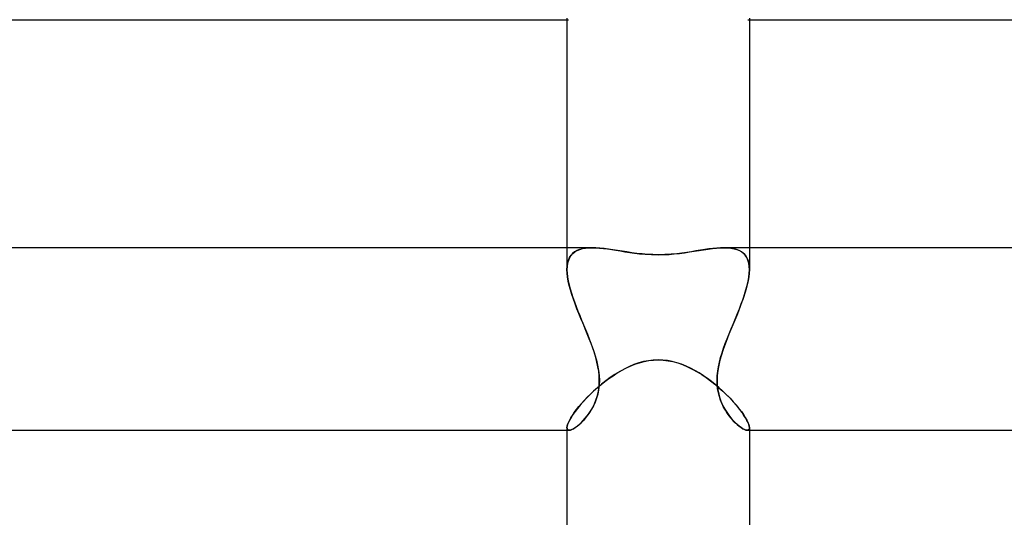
# Model space of a CAD drawing. Header units: millimetres. Extents: x -247 to 247, y -2 to 180.
# Tile 32 of 58: x -14 to 8, y 43 to 54. Entities that reach past the tile are written whole.
import ezdxf

# ---------------------------------------------------------------- set-up
doc = ezdxf.new("R2010")
doc.units = ezdxf.units.MM
doc.layers.add('HIDDEN', color=7, linetype='Continuous')
doc.layers.add('THICK', color=7, linetype='Continuous')

msp = doc.modelspace()

# ---------------------------------------------------------------- linework, layer by layer
at = {"layer": 'HIDDEN'}
for p, q in [((-2, 54), (-1.969, 54)), ((1.969, 54), (2, 54)), ((-2, 49), (-2, 48.519)), ((-1.915, 48.828), (-1.946, 48.779)), ((-1.942, 48.785), (-1.91, 48.834)), ((-1.877, 48.871), (-1.915, 48.828)), ((-1.91, 48.834), (-1.872, 48.876)), ((-1.832, 48.907), (-1.877, 48.871)), ((-1.872, 48.876), (-1.826, 48.911)), ((-1.782, 48.937), (-1.832, 48.907)), ((-1.826, 48.911), (-1.776, 48.94)), ((-1.726, 48.961), (-1.782, 48.937)), ((-1.776, 48.94), (-1.719, 48.963)), ((-1.663, 48.979), (-1.726, 48.961)), ((-1.719, 48.963), (-1.658, 48.98)), ((-1.596, 48.991), (-1.663, 48.979)), ((-1.658, 48.98), (-1.592, 48.991)), ((-1.523, 48.998), (-1.596, 48.991)), ((-1.592, 48.991), (-1.521, 48.998)), ((-1.446, 49), (-1.523, 48.998)), ((-1.521, 48.998), (-1.446, 49)), ((-1.364, 48.998), (-1.446, 49)), ((-1.277, 48.992), (-1.364, 48.998)), ((-1.187, 48.983), (-1.277, 48.992)), ((-1.093, 48.971), (-1.187, 48.983)), ((-0.996, 48.956), (-1.093, 48.971)), ((-0.895, 48.94), (-0.996, 48.956)), ((-0.792, 48.924), (-0.895, 48.94)), ((-0.685, 48.907), (-0.792, 48.924)), ((-0.577, 48.891), (-0.685, 48.907)), ((-0.466, 48.877), (-0.577, 48.891)), ((-0.353, 48.864), (-0.466, 48.877)), ((-0.237, 48.855), (-0.353, 48.864)), ((-0.12, 48.849), (-0.237, 48.855)), ((0, 48.847), (-0.12, 48.849)), ((0.147, 48.85), (0, 48.847)), ((0.283, 48.858), (0.147, 48.85)), ((0.407, 48.87), (0.283, 48.858)), ((0.52, 48.884), (0.407, 48.87)), ((0.625, 48.898), (0.52, 48.884)), ((0.728, 48.914), (0.625, 48.898)), ((0.828, 48.93), (0.728, 48.914)), ((0.926, 48.945), (0.828, 48.93)), ((1.02, 48.96), (0.926, 48.945)), ((1.111, 48.973), (1.02, 48.96)), ((1.2, 48.984), (1.111, 48.973)), ((1.285, 48.993), (1.2, 48.984)), ((1.367, 48.998), (1.285, 48.993)), ((1.446, 49), (1.367, 48.998)), ((1.521, 48.998), (1.446, 49)), ((1.446, 49), (1.523, 48.998)), ((1.592, 48.991), (1.521, 48.998)), ((1.523, 48.998), (1.596, 48.991)), ((1.658, 48.98), (1.592, 48.991)), ((1.596, 48.991), (1.663, 48.979)), ((1.719, 48.963), (1.658, 48.98)), ((1.663, 48.979), (1.726, 48.961)), ((1.776, 48.94), (1.719, 48.963)), ((1.726, 48.961), (1.782, 48.937)), ((1.826, 48.911), (1.776, 48.94)), ((1.782, 48.937), (1.832, 48.907)), ((1.872, 48.876), (1.826, 48.911)), ((1.832, 48.907), (1.877, 48.871)), ((1.91, 48.834), (1.872, 48.876)), ((1.877, 48.871), (1.915, 48.828)), ((1.942, 48.785), (1.91, 48.834)), ((1.915, 48.828), (1.946, 48.779)), ((2, 49), (2, 48.519)), ((-2, 48.519), (-1.996, 48.595)), ((-1.997, 48.592), (-2, 48.518)), ((-1.987, 48.66), (-1.997, 48.592)), ((-1.996, 48.595), (-1.986, 48.665)), ((-1.97, 48.723), (-1.987, 48.66)), ((-1.986, 48.665), (-1.968, 48.729)), ((-1.946, 48.779), (-1.97, 48.723)), ((-1.968, 48.729), (-1.942, 48.785)), ((1.968, 48.729), (1.942, 48.785)), ((1.946, 48.779), (1.97, 48.723)), ((1.986, 48.665), (1.968, 48.729)), ((1.97, 48.723), (1.987, 48.66)), ((1.996, 48.595), (1.986, 48.665)), ((1.987, 48.66), (1.997, 48.592)), ((2, 48.519), (1.996, 48.595)), ((1.997, 48.592), (2, 48.518)), ((-1.997, 48.44), (-2, 48.519)), ((-2, 48.518), (-1.997, 48.441)), ((-1.997, 48.441), (-1.988, 48.36)), ((-1.987, 48.355), (-1.997, 48.44)), ((-1.988, 48.36), (-1.974, 48.275)), ((1.988, 48.36), (1.974, 48.275)), ((1.987, 48.355), (1.997, 48.44)), ((1.997, 48.441), (1.988, 48.36)), ((1.997, 48.44), (2, 48.519)), ((2, 48.518), (1.997, 48.441)), ((-1.972, 48.266), (-1.987, 48.355)), ((-1.974, 48.275), (-1.954, 48.187)), ((-1.951, 48.174), (-1.972, 48.266)), ((-1.954, 48.187), (-1.931, 48.096)), ((-1.925, 48.077), (-1.951, 48.174)), ((1.925, 48.077), (1.951, 48.174)), ((1.954, 48.187), (1.931, 48.096)), ((1.951, 48.174), (1.972, 48.266)), ((1.974, 48.275), (1.954, 48.187)), ((1.972, 48.266), (1.987, 48.355)), ((-1.931, 48.096), (-1.903, 48.003)), ((-1.895, 47.978), (-1.925, 48.077)), ((-1.903, 48.003), (-1.872, 47.908)), ((-1.86, 47.875), (-1.895, 47.978)), ((1.86, 47.875), (1.895, 47.978)), ((1.903, 48.003), (1.872, 47.908)), ((1.895, 47.978), (1.925, 48.077)), ((1.931, 48.096), (1.903, 48.003)), ((-1.872, 47.908), (-1.837, 47.811)), ((-1.822, 47.771), (-1.86, 47.875)), ((-1.837, 47.811), (-1.8, 47.712)), ((-1.782, 47.664), (-1.822, 47.771)), ((-1.8, 47.712), (-1.761, 47.612)), ((1.8, 47.712), (1.761, 47.612)), ((1.782, 47.664), (1.822, 47.771)), ((1.837, 47.811), (1.8, 47.712)), ((1.822, 47.771), (1.86, 47.875)), ((1.872, 47.908), (1.837, 47.811)), ((-1.739, 47.556), (-1.782, 47.664)), ((-1.761, 47.612), (-1.721, 47.512)), ((-1.694, 47.446), (-1.739, 47.556)), ((-1.721, 47.512), (-1.679, 47.41)), ((1.721, 47.512), (1.679, 47.41)), ((1.694, 47.446), (1.739, 47.556)), ((1.761, 47.612), (1.721, 47.512)), ((1.739, 47.556), (1.782, 47.664)), ((-1.648, 47.336), (-1.694, 47.446)), ((-1.679, 47.41), (-1.637, 47.308)), ((-1.602, 47.224), (-1.648, 47.336)), ((-1.637, 47.308), (-1.594, 47.205)), ((1.637, 47.308), (1.594, 47.205)), ((1.602, 47.224), (1.648, 47.336)), ((1.679, 47.41), (1.637, 47.308)), ((1.648, 47.336), (1.694, 47.446)), ((-1.556, 47.112), (-1.602, 47.224)), ((-1.594, 47.205), (-1.552, 47.103)), ((-1.511, 47), (-1.556, 47.112)), ((-1.552, 47.103), (-1.511, 47)), ((1.511, 47), (1.556, 47.112)), ((1.552, 47.103), (1.511, 47)), ((1.594, 47.205), (1.552, 47.103)), ((1.556, 47.112), (1.602, 47.224)), ((-1.472, 46.897), (-1.511, 47)), ((-1.511, 47), (-1.467, 46.885)), ((-1.434, 46.795), (-1.472, 46.897)), ((-1.467, 46.885), (-1.425, 46.769)), ((1.467, 46.884), (1.425, 46.769)), ((1.434, 46.795), (1.472, 46.897)), ((1.511, 47), (1.467, 46.884)), ((1.472, 46.897), (1.511, 47)), ((-1.4, 46.693), (-1.434, 46.795)), ((-1.425, 46.769), (-1.388, 46.653)), ((-1.369, 46.591), (-1.4, 46.693)), ((-1.388, 46.653), (-1.355, 46.538)), ((1.388, 46.653), (1.355, 46.537)), ((1.369, 46.591), (1.4, 46.693)), ((1.425, 46.769), (1.388, 46.653)), ((1.4, 46.693), (1.434, 46.795)), ((-1.343, 46.491), (-1.369, 46.591)), ((-1.355, 46.538), (-1.328, 46.423)), ((-1.321, 46.391), (-1.343, 46.491)), ((-1.328, 46.423), (-1.307, 46.31)), ((-0.612, 46.405), (-0.513, 46.445)), ((-0.513, 46.445), (-0.411, 46.479)), ((-0.411, 46.479), (-0.309, 46.506)), ((-0.309, 46.506), (-0.207, 46.525)), ((-0.207, 46.525), (-0.104, 46.537)), ((-0.104, 46.537), (0, 46.541)), ((0, 46.541), (0.107, 46.537)), ((0.107, 46.537), (0.215, 46.524)), ((0.215, 46.524), (0.322, 46.503)), ((0.322, 46.503), (0.428, 46.474)), ((0.428, 46.474), (0.535, 46.437)), ((0.535, 46.437), (0.642, 46.392)), ((1.327, 46.423), (1.307, 46.309)), ((1.321, 46.391), (1.343, 46.491)), ((1.355, 46.537), (1.327, 46.423)), ((1.343, 46.491), (1.369, 46.591)), ((-1.305, 46.292), (-1.321, 46.391)), ((-1.307, 46.31), (-1.295, 46.199)), ((-1.294, 46.193), (-1.305, 46.292)), ((-0.991, 46.195), (-0.9, 46.254)), ((-0.9, 46.254), (-0.806, 46.309)), ((-0.806, 46.309), (-0.71, 46.359)), ((-0.71, 46.359), (-0.612, 46.405)), ((0.642, 46.392), (0.748, 46.34)), ((0.748, 46.34), (0.852, 46.283)), ((0.852, 46.283), (0.954, 46.22)), ((0.954, 46.22), (1.053, 46.153)), ((1.294, 46.193), (1.305, 46.292)), ((1.307, 46.309), (1.295, 46.199)), ((1.305, 46.292), (1.321, 46.391)), ((-1.332, 45.933), (-1.251, 46.002)), ((-1.295, 45.986), (-1.307, 45.887)), ((-1.303, 45.909), (-1.293, 46.001)), ((-1.295, 46.199), (-1.29, 46.091)), ((-1.29, 46.091), (-1.295, 45.986)), ((-1.291, 46.096), (-1.294, 46.193)), ((-1.293, 46.001), (-1.291, 46.096)), ((-1.251, 46.002), (-1.167, 46.068)), ((-1.167, 46.068), (-1.081, 46.133)), ((-1.081, 46.133), (-0.991, 46.195)), ((1.053, 46.153), (1.149, 46.082)), ((1.149, 46.082), (1.243, 46.008)), ((1.243, 46.008), (1.332, 45.932)), ((1.295, 46.199), (1.29, 46.09)), ((1.29, 46.09), (1.295, 45.986)), ((1.291, 46.096), (1.294, 46.193)), ((1.293, 46.001), (1.291, 46.096)), ((1.303, 45.909), (1.293, 46.001)), ((1.295, 45.986), (1.307, 45.886)), ((-1.554, 45.723), (-1.483, 45.793)), ((-1.483, 45.793), (-1.409, 45.864)), ((-1.409, 45.864), (-1.332, 45.933)), ((-1.326, 45.792), (-1.352, 45.702)), ((-1.341, 45.735), (-1.319, 45.82)), ((-1.307, 45.887), (-1.326, 45.792)), ((-1.319, 45.82), (-1.303, 45.909)), ((1.319, 45.82), (1.303, 45.909)), ((1.307, 45.886), (1.326, 45.791)), ((1.341, 45.735), (1.319, 45.82)), ((1.326, 45.791), (1.352, 45.701)), ((1.332, 45.932), (1.418, 45.856)), ((1.418, 45.856), (1.499, 45.778)), ((1.499, 45.778), (1.575, 45.701)), ((-1.739, 45.516), (-1.682, 45.584)), ((-1.682, 45.584), (-1.62, 45.653)), ((-1.62, 45.653), (-1.554, 45.723)), ((-1.435, 45.507), (-1.4, 45.578)), ((-1.383, 45.616), (-1.42, 45.536)), ((-1.4, 45.578), (-1.369, 45.655)), ((-1.352, 45.702), (-1.383, 45.616)), ((-1.369, 45.655), (-1.341, 45.735)), ((1.369, 45.655), (1.341, 45.735)), ((1.352, 45.701), (1.384, 45.616)), ((1.4, 45.578), (1.369, 45.655)), ((1.384, 45.616), (1.42, 45.536)), ((1.435, 45.507), (1.4, 45.578)), ((1.575, 45.701), (1.646, 45.625)), ((1.646, 45.625), (1.711, 45.55)), ((-1.881, 45.325), (-1.839, 45.386)), ((-1.839, 45.386), (-1.792, 45.45)), ((-1.792, 45.45), (-1.739, 45.516)), ((-1.556, 45.316), (-1.513, 45.376)), ((-1.502, 45.392), (-1.547, 45.328)), ((-1.513, 45.376), (-1.473, 45.439)), ((-1.459, 45.462), (-1.502, 45.392)), ((-1.473, 45.439), (-1.435, 45.507)), ((-1.42, 45.536), (-1.459, 45.462)), ((1.42, 45.536), (1.46, 45.461)), ((1.473, 45.439), (1.435, 45.507)), ((1.46, 45.461), (1.503, 45.392)), ((1.513, 45.376), (1.473, 45.439)), ((1.503, 45.392), (1.547, 45.328)), ((1.556, 45.316), (1.513, 45.376)), ((1.711, 45.55), (1.771, 45.477)), ((1.771, 45.477), (1.824, 45.408)), ((1.824, 45.408), (1.87, 45.342)), ((1.87, 45.342), (1.91, 45.28)), ((-1.997, 45.087), (-1.987, 45.124)), ((-1.987, 45.124), (-1.97, 45.167)), ((-1.97, 45.167), (-1.947, 45.215)), ((-1.947, 45.215), (-1.917, 45.268)), ((-1.917, 45.268), (-1.881, 45.325)), ((-1.776, 45.086), (-1.733, 45.122)), ((-1.729, 45.125), (-1.773, 45.088)), ((-1.733, 45.122), (-1.689, 45.163)), ((-1.684, 45.168), (-1.729, 45.125)), ((-1.689, 45.163), (-1.644, 45.21)), ((-1.638, 45.216), (-1.684, 45.168)), ((-1.644, 45.21), (-1.599, 45.261)), ((-1.592, 45.27), (-1.638, 45.216)), ((-1.599, 45.261), (-1.556, 45.316)), ((-1.547, 45.328), (-1.592, 45.27)), ((1.547, 45.328), (1.592, 45.269)), ((1.599, 45.261), (1.556, 45.316)), ((1.592, 45.269), (1.638, 45.216)), ((1.644, 45.21), (1.599, 45.261)), ((1.638, 45.216), (1.684, 45.168)), ((1.689, 45.163), (1.644, 45.21)), ((1.684, 45.168), (1.73, 45.125)), ((1.733, 45.122), (1.689, 45.163)), ((1.73, 45.125), (1.774, 45.088)), ((1.776, 45.086), (1.733, 45.122)), ((1.91, 45.28), (1.943, 45.223)), ((1.943, 45.223), (1.968, 45.171)), ((1.968, 45.171), (1.986, 45.126)), ((1.986, 45.126), (1.997, 45.087)), ((-2, 45.056), (-1.997, 45.087)), ((-2, 45.056), (-1.998, 45.038)), ((-1.999, 45.039), (-2, 45.056)), ((-2, 45), (-1.95, 45)), ((-1.994, 45.025), (-1.999, 45.039)), ((-1.998, 45.038), (-1.994, 45.024)), ((-1.987, 45.014), (-1.994, 45.025)), ((-1.994, 45.024), (-1.987, 45.013)), ((-1.977, 45.006), (-1.987, 45.014)), ((-1.987, 45.013), (-1.976, 45.006)), ((-1.964, 45.001), (-1.977, 45.006)), ((-1.976, 45.006), (-1.964, 45.001)), ((-1.964, 45.001), (-1.949, 45)), ((-1.949, 45), (-1.964, 45.001)), ((-1.949, 45), (-1.922, 45.004)), ((-1.922, 45.004), (-1.949, 45)), ((-1.922, 45.004), (-1.891, 45.015)), ((-1.89, 45.015), (-1.922, 45.004)), ((-1.891, 45.015), (-1.856, 45.032)), ((-1.854, 45.033), (-1.89, 45.015)), ((-1.856, 45.032), (-1.817, 45.056)), ((-1.815, 45.058), (-1.854, 45.033)), ((-1.817, 45.056), (-1.776, 45.086)), ((-1.773, 45.088), (-1.815, 45.058)), ((1.774, 45.088), (1.816, 45.057)), ((1.817, 45.056), (1.776, 45.086)), ((1.816, 45.057), (1.855, 45.033)), ((1.856, 45.032), (1.817, 45.056)), ((1.855, 45.033), (1.891, 45.015)), ((1.891, 45.015), (1.856, 45.032)), ((1.922, 45.004), (1.891, 45.015)), ((1.891, 45.015), (1.922, 45.004)), ((1.949, 45), (1.922, 45.004)), ((1.922, 45.004), (1.949, 45)), ((1.964, 45.001), (1.949, 45)), ((1.949, 45), (1.964, 45.001)), ((1.95, 45), (2, 45)), ((1.976, 45.006), (1.964, 45.001)), ((1.964, 45.001), (1.977, 45.006)), ((1.987, 45.013), (1.976, 45.006)), ((1.977, 45.006), (1.987, 45.014)), ((1.987, 45.014), (1.994, 45.025)), ((1.994, 45.024), (1.987, 45.013)), ((1.994, 45.025), (1.999, 45.039)), ((1.998, 45.038), (1.994, 45.024)), ((1.997, 45.087), (2, 45.056)), ((2, 45.056), (1.998, 45.038)), ((1.999, 45.039), (2, 45.056))]:
    msp.add_line(p, q, dxfattribs=at)
at = {"layer": 'THICK'}
for p, q in [((-180.873, 54), (-2, 54)), ((-2, 54.036), (-2, 49)), ((2, 54.036), (2, 49)), ((2, 54), (180.873, 54)), ((-1.446, 49), (-185.035, 49)), ((-1.446, 49), (-1.367, 48.998)), ((-1.367, 48.998), (-1.285, 48.993)), ((-1.285, 48.993), (-1.2, 48.984)), ((-1.2, 48.984), (-1.111, 48.973)), ((-1.111, 48.973), (-1.02, 48.96)), ((-1.02, 48.96), (-0.926, 48.945)), ((-0.926, 48.945), (-0.828, 48.93)), ((-0.828, 48.93), (-0.728, 48.914)), ((-0.728, 48.914), (-0.625, 48.898)), ((-0.625, 48.898), (-0.52, 48.884)), ((-0.52, 48.884), (-0.407, 48.87)), ((-0.407, 48.87), (-0.283, 48.858)), ((-0.283, 48.858), (-0.147, 48.85)), ((-0.147, 48.85), (0, 48.847)), ((0, 48.847), (0.12, 48.849)), ((0.12, 48.849), (0.237, 48.855)), ((0.237, 48.855), (0.353, 48.864)), ((0.353, 48.864), (0.466, 48.877)), ((0.466, 48.877), (0.577, 48.891)), ((0.577, 48.891), (0.685, 48.907)), ((0.685, 48.907), (0.792, 48.924)), ((0.792, 48.924), (0.895, 48.94)), ((0.895, 48.94), (0.996, 48.956)), ((0.996, 48.956), (1.093, 48.971)), ((1.093, 48.971), (1.187, 48.983)), ((1.187, 48.983), (1.277, 48.992)), ((1.277, 48.992), (1.364, 48.998)), ((1.364, 48.998), (1.446, 49)), ((185.035, 49), (1.446, 49)), ((-0.535, 46.437), (-0.642, 46.392)), ((-0.428, 46.474), (-0.535, 46.437)), ((-0.322, 46.503), (-0.428, 46.474)), ((-0.215, 46.524), (-0.322, 46.503)), ((-0.107, 46.537), (-0.215, 46.524)), ((0, 46.541), (-0.107, 46.537)), ((0.104, 46.537), (0, 46.541)), ((0.207, 46.525), (0.104, 46.537)), ((0.309, 46.506), (0.207, 46.525)), ((0.411, 46.479), (0.309, 46.506)), ((0.513, 46.445), (0.411, 46.479)), ((0.612, 46.405), (0.513, 46.445)), ((-0.954, 46.22), (-1.053, 46.153)), ((-0.852, 46.283), (-0.954, 46.22)), ((-0.748, 46.34), (-0.852, 46.283)), ((-0.642, 46.392), (-0.748, 46.34)), ((0.71, 46.359), (0.612, 46.405)), ((0.806, 46.309), (0.71, 46.359)), ((0.9, 46.254), (0.806, 46.309)), ((0.991, 46.195), (0.9, 46.254)), ((-1.243, 46.008), (-1.332, 45.932)), ((-1.149, 46.082), (-1.243, 46.008)), ((-1.053, 46.153), (-1.149, 46.082)), ((1.081, 46.133), (0.991, 46.195)), ((1.167, 46.068), (1.081, 46.133)), ((1.251, 46.002), (1.167, 46.068)), ((1.332, 45.933), (1.251, 46.002)), ((-1.499, 45.778), (-1.575, 45.701)), ((-1.418, 45.856), (-1.499, 45.778)), ((-1.332, 45.932), (-1.418, 45.856)), ((1.409, 45.864), (1.332, 45.933)), ((1.483, 45.793), (1.409, 45.864)), ((1.554, 45.723), (1.483, 45.793)), ((-1.646, 45.625), (-1.711, 45.55)), ((-1.575, 45.701), (-1.646, 45.625)), ((1.62, 45.653), (1.554, 45.723)), ((1.682, 45.584), (1.62, 45.653)), ((1.739, 45.516), (1.682, 45.584)), ((-1.87, 45.342), (-1.91, 45.28)), ((-1.824, 45.408), (-1.87, 45.342)), ((-1.771, 45.477), (-1.824, 45.408)), ((-1.711, 45.55), (-1.771, 45.477)), ((1.792, 45.45), (1.739, 45.516)), ((1.839, 45.386), (1.792, 45.45)), ((1.881, 45.325), (1.839, 45.386)), ((-1.986, 45.126), (-1.997, 45.087)), ((-1.968, 45.171), (-1.986, 45.126)), ((-1.943, 45.223), (-1.968, 45.171)), ((-1.91, 45.28), (-1.943, 45.223)), ((1.917, 45.268), (1.881, 45.325)), ((1.947, 45.215), (1.917, 45.268)), ((1.97, 45.167), (1.947, 45.215)), ((1.987, 45.124), (1.97, 45.167)), ((1.997, 45.087), (1.987, 45.124)), ((-184.78, 45), (-2, 45)), ((-1.997, 45.087), (-2, 45.056)), ((-2, 45.056), (-2, 40)), ((2, 45.056), (1.997, 45.087)), ((2, 45.056), (2, 40)), ((2, 45), (184.78, 45))]:
    msp.add_line(p, q, dxfattribs=at)

doc.saveas('drawing.dxf')
